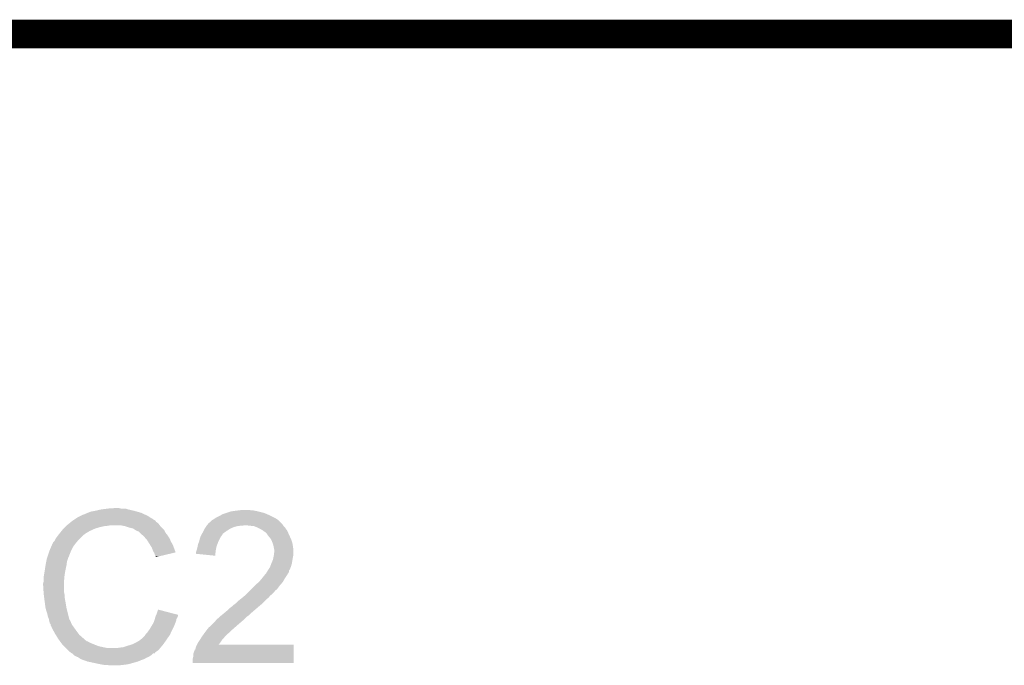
# Model space of a CAD drawing. Extents: x -1.3 to 24.2, y -3.9 to 39.2.
# Tile 33 of 34: x 14.2 to 19.5, y 35.8 to 39.2. Entities that reach past the tile are written whole.
import ezdxf

# ---------------------------------------------------------------- set-up
doc = ezdxf.new("R2010")
doc.units = 0
doc.layers.add('ACCEL_37_CLICK_V100_GKO', color=5, linetype='CONTINUOUS')
doc.layers.add('ACCEL_37_CLICK_V100_GTO', color=14, linetype='CONTINUOUS')

msp = doc.modelspace()

# ---------------------------------------------------------------- linework, layer by layer
at = {"layer": 'ACCEL_37_CLICK_V100_GKO', "const_width": 0.1524}
msp.add_lwpolyline([(1.016, 39.116), (21.844, 39.116)], dxfattribs=at)
at = {"layer": 'ACCEL_37_CLICK_V100_GTO'}
for points in [[(14.62278, 36.57346), (14.6558, 36.58108), (14.83614, 36.57346), (14.80313, 36.58108)], [(14.6558, 36.58108), (14.655814, 36.581082), (14.80313, 36.58108), (14.80312, 36.581082)], [(14.655814, 36.581082), (14.693884, 36.586158), (14.80312, 36.581082), (14.787882, 36.586158)], [(14.693884, 36.586158), (14.6939, 36.58616), (14.787882, 36.586158), (14.762482, 36.58616)], [(14.6939, 36.58616), (14.731998, 36.5887), (14.762482, 36.58616), (14.752318, 36.5887)], [(14.514812, 36.527728), (14.530076, 36.537902), (14.937738, 36.527728), (14.919958, 36.537902)], [(14.530076, 36.537902), (14.533884, 36.54044), (14.919958, 36.537902), (14.916152, 36.54044)], [(14.533884, 36.54044), (14.536426, 36.540446), (14.916152, 36.54044), (14.916142, 36.540446)], [(14.536426, 36.540446), (14.538964, 36.542982), (14.916142, 36.540446), (14.912338, 36.542982)], [(14.538964, 36.542982), (14.549114, 36.548058), (14.912338, 36.542982), (14.904722, 36.548058)], [(14.549114, 36.548058), (14.559282, 36.553142), (14.904722, 36.548058), (14.892862, 36.553142)], [(14.559282, 36.553142), (14.569442, 36.55568), (14.892862, 36.553142), (14.88694, 36.55568)], [(14.569442, 36.55568), (14.5796, 36.56076), (14.88694, 36.55568), (14.87678, 36.56076)], [(14.5796, 36.56076), (14.585948, 36.5633), (14.87678, 36.56076), (14.8717, 36.5633)], [(14.585948, 36.5633), (14.592298, 36.56584), (14.8717, 36.5633), (14.86281, 36.56584)], [(14.592298, 36.56584), (14.60754, 36.57092), (14.86281, 36.56584), (14.84503, 36.57092)], [(14.60754, 36.57092), (14.62278, 36.57346), (14.84503, 36.57092), (14.83614, 36.57346)], [(15.255242, 36.527742), (15.266668, 36.535358), (15.596866, 36.527742), (15.585442, 36.535358)], [(15.266668, 36.535358), (15.270482, 36.5379), (15.585442, 36.535358), (15.58036, 36.5379)], [(15.270482, 36.5379), (15.290798, 36.54806), (15.58036, 36.5379), (15.56004, 36.54806)], [(15.290798, 36.54806), (15.295032, 36.5506), (15.56004, 36.54806), (15.55496, 36.5506)], [(15.295032, 36.5506), (15.3035, 36.55568), (15.55496, 36.5506), (15.542768, 36.55568)], [(15.3035, 36.55568), (15.326354, 36.563298), (15.542768, 36.55568), (15.524482, 36.563298)], [(15.326354, 36.563298), (15.349222, 36.57092), (15.524482, 36.563298), (15.494, 36.57092)], [(15.349222, 36.57092), (15.367, 36.57346), (15.494, 36.57092), (15.481302, 36.57346)], [(15.367, 36.57346), (15.38732, 36.576), (15.481302, 36.57346), (15.468602, 36.576)], [(15.38732, 36.576), (15.407642, 36.57854), (15.458442, 36.576), (15.448278, 36.57854)], [(14.4526, 36.4744), (14.45768, 36.47948), (14.614144, 36.4744), (14.62532, 36.47948)], [(14.45768, 36.47948), (14.4653, 36.4871), (14.62532, 36.47948), (14.650722, 36.4871)], [(14.4653, 36.4871), (14.47038, 36.49218), (14.650722, 36.4871), (14.67358, 36.49218)], [(14.47038, 36.49218), (14.47292, 36.49472), (14.67358, 36.49218), (14.696438, 36.49472)], [(14.47292, 36.49472), (14.47546, 36.49726), (14.696438, 36.49472), (14.706598, 36.49726)], [(14.47546, 36.49726), (14.481666, 36.502338), (14.969492, 36.49726), (14.96568, 36.502338)], [(14.481666, 36.502338), (14.490978, 36.509958), (14.96568, 36.502338), (14.958062, 36.509958)], [(14.490978, 36.509958), (14.497188, 36.515038), (14.958062, 36.509958), (14.950442, 36.515038)], [(14.497188, 36.515038), (14.5034, 36.52012), (14.950442, 36.515038), (14.947052, 36.52012)], [(14.5034, 36.52012), (14.507204, 36.522656), (14.947052, 36.52012), (14.94536, 36.522656)], [(14.507204, 36.522656), (14.511016, 36.525198), (14.94536, 36.522656), (14.940284, 36.525198)], [(14.511016, 36.525198), (14.51102, 36.5252), (14.940284, 36.525198), (14.937762, 36.5252)], [(14.51102, 36.5252), (14.514812, 36.527728), (14.937762, 36.5252), (14.937738, 36.527728)], [(14.785338, 36.49218), (14.759938, 36.49726), (14.973302, 36.49218), (14.969492, 36.49726)], [(14.808202, 36.48456), (14.785338, 36.49218), (14.980922, 36.48456), (14.973302, 36.49218)], [(14.828518, 36.479482), (14.808202, 36.48456), (14.985998, 36.479482), (14.980922, 36.48456)], [(14.839958, 36.471856), (14.828518, 36.479482), (14.993622, 36.471856), (14.985998, 36.479482)], [(15.20317, 36.46678), (15.209518, 36.479478), (15.326362, 36.46678), (15.34668, 36.479478)], [(15.209518, 36.479478), (15.209522, 36.479482), (15.34668, 36.479478), (15.346688, 36.479482)], [(15.209522, 36.479482), (15.2146, 36.4871), (15.346688, 36.479482), (15.364458, 36.4871)], [(15.2146, 36.4871), (15.217986, 36.49218), (15.364458, 36.4871), (15.382238, 36.49218)], [(15.217986, 36.49218), (15.21968, 36.49472), (15.382238, 36.49218), (15.40002, 36.49472)], [(15.21968, 36.49472), (15.22171, 36.497258), (15.412716, 36.49472), (15.417796, 36.497258)], [(15.22171, 36.497258), (15.221712, 36.49726), (15.417796, 36.497258), (15.425422, 36.49726)], [(15.221712, 36.49726), (15.225776, 36.50234), (15.626928, 36.49726), (15.62354, 36.50234)], [(15.225776, 36.50234), (15.229842, 36.507422), (15.62354, 36.50234), (15.618458, 36.507422)], [(15.229842, 36.507422), (15.24254, 36.517588), (15.618458, 36.507422), (15.608292, 36.517588)], [(15.24254, 36.517588), (15.242562, 36.52012), (15.608292, 36.517588), (15.60576, 36.52012)], [(15.242562, 36.52012), (15.245086, 36.520126), (15.60576, 36.52012), (15.605754, 36.520126)], [(15.245086, 36.520126), (15.250158, 36.525198), (15.605754, 36.520126), (15.600682, 36.525198)], [(15.250158, 36.525198), (15.250164, 36.525202), (15.600682, 36.525198), (15.600676, 36.525202)], [(15.250164, 36.525202), (15.255242, 36.527742), (15.600676, 36.525202), (15.596866, 36.527742)], [(15.45082, 36.49472), (15.425422, 36.49726), (15.628622, 36.49472), (15.626928, 36.49726)], [(15.450838, 36.494718), (15.45082, 36.49472), (15.628622, 36.494718), (15.628622, 36.49472)], [(15.473676, 36.49218), (15.450838, 36.494718), (15.63116, 36.49218), (15.628622, 36.494718)], [(15.485532, 36.4871), (15.473676, 36.49218), (15.63624, 36.4871), (15.63116, 36.49218)], [(15.49146, 36.48456), (15.485532, 36.4871), (15.637934, 36.48456), (15.63624, 36.4871)], [(15.50162, 36.47948), (15.49146, 36.48456), (15.64132, 36.47948), (15.637934, 36.48456)], [(15.5067, 36.47694), (15.50162, 36.47948), (15.643226, 36.47694), (15.64132, 36.47948)], [(15.519398, 36.469322), (15.5067, 36.47694), (15.648938, 36.469322), (15.643226, 36.47694)], [(14.413228, 36.42106), (14.417042, 36.42868), (14.53896, 36.42106), (14.54658, 36.42868)], [(14.417042, 36.42868), (14.428468, 36.443918), (14.54658, 36.42868), (14.561818, 36.443918)], [(14.428468, 36.443918), (14.43228, 36.449), (14.561818, 36.443918), (14.56944, 36.449)], [(14.43228, 36.449), (14.43431, 36.451538), (14.56944, 36.449), (14.571978, 36.451538)], [(14.43431, 36.451538), (14.446504, 36.46678), (14.571978, 36.451538), (14.59738, 36.46678)], [(14.446504, 36.46678), (14.4526, 36.4744), (14.59738, 36.46678), (14.614144, 36.4744)], [(14.843758, 36.469322), (14.839958, 36.471856), (14.99489, 36.469322), (14.993622, 36.471856)], [(14.856456, 36.46424), (14.843758, 36.469322), (14.99743, 36.46424), (14.99489, 36.469322)], [(14.864078, 36.45662), (14.856456, 36.46424), (15.00124, 36.45662), (14.99743, 36.46424)], [(14.86408, 36.456618), (14.864078, 36.45662), (15.001242, 36.456618), (15.00124, 36.45662)], [(14.878596, 36.44392), (14.86408, 36.456618), (15.0114, 36.44392), (15.001242, 36.456618)], [(14.8844, 36.438842), (14.878596, 36.44392), (15.014786, 36.438842), (15.0114, 36.44392)], [(14.893292, 36.42868), (14.8844, 36.438842), (15.02156, 36.42868), (15.014786, 36.438842)], [(14.90218, 36.418522), (14.893292, 36.42868), (15.025914, 36.418522), (15.02156, 36.42868)], [(15.179042, 36.40836), (15.186658, 36.436298), (15.28191, 36.40836), (15.29588, 36.436298)], [(15.186658, 36.436298), (15.18666, 36.436302), (15.29588, 36.436298), (15.295882, 36.436302)], [(15.18666, 36.436302), (15.1922, 36.44646), (15.295882, 36.436302), (15.303498, 36.44646)], [(15.1922, 36.44646), (15.19497, 36.451536), (15.303498, 36.44646), (15.306038, 36.451536)], [(15.19497, 36.451536), (15.196356, 36.454078), (15.306038, 36.451536), (15.308578, 36.454078)], [(15.196356, 36.454078), (15.2019, 36.46424), (15.308578, 36.454078), (15.322804, 36.46424)], [(15.2019, 36.46424), (15.20317, 36.46678), (15.322804, 36.46424), (15.326362, 36.46678)], [(15.519404, 36.469318), (15.519398, 36.469322), (15.64894, 36.469318), (15.648938, 36.469322)], [(15.52956, 36.461702), (15.519404, 36.469318), (15.652326, 36.461702), (15.64894, 36.469318)], [(15.534636, 36.459162), (15.52956, 36.461702), (15.653456, 36.459162), (15.652326, 36.461702)], [(15.537178, 36.456622), (15.534636, 36.459162), (15.654584, 36.456622), (15.653456, 36.459162)], [(15.544438, 36.44646), (15.537178, 36.456622), (15.6591, 36.44646), (15.654584, 36.456622)], [(15.54988, 36.43884), (15.544438, 36.44646), (15.662564, 36.43884), (15.6591, 36.44646)], [(15.562578, 36.4236), (15.54988, 36.43884), (15.669492, 36.4236), (15.662564, 36.43884)], [(15.564758, 36.418518), (15.562578, 36.4236), (15.6718, 36.418518), (15.669492, 36.4236)], [(14.38148, 36.360098), (14.391276, 36.382958), (14.497048, 36.360098), (14.50848, 36.382958)], [(14.391276, 36.382958), (14.396722, 36.39566), (14.50848, 36.382958), (14.518004, 36.39566)], [(14.396722, 36.39566), (14.39926, 36.398206), (14.518004, 36.39566), (14.519912, 36.398206)], [(14.39926, 36.398206), (14.399262, 36.400744), (14.519912, 36.398206), (14.521816, 36.400744)], [(14.399262, 36.400744), (14.400532, 36.403282), (14.521816, 36.400744), (14.52372, 36.403282)], [(14.400532, 36.403282), (14.401802, 36.40582), (14.52372, 36.403282), (14.525894, 36.40582)], [(14.401802, 36.40582), (14.40688, 36.4109), (14.525894, 36.40582), (14.53025, 36.4109)], [(14.40688, 36.4109), (14.41196, 36.418522), (14.53025, 36.4109), (14.536784, 36.418522)], [(14.41196, 36.418522), (14.413228, 36.42106), (14.536784, 36.418522), (14.53896, 36.42106)], [(14.906946, 36.410898), (14.90218, 36.418522), (15.02918, 36.410898), (15.025914, 36.418522)], [(14.918056, 36.39312), (14.906946, 36.410898), (15.03934, 36.39312), (15.02918, 36.410898)], [(14.927578, 36.377882), (14.918056, 36.39312), (15.045046, 36.377882), (15.03934, 36.39312)], [(14.9352, 36.35756), (14.927578, 36.377882), (15.052654, 36.35756), (15.045046, 36.377882)], [(15.166338, 36.36264), (15.17142, 36.38296), (15.268446, 36.36264), (15.272512, 36.38296)], [(15.17142, 36.38296), (15.171926, 36.385498), (15.272512, 36.38296), (15.27302, 36.385498)], [(15.171926, 36.385498), (15.173962, 36.395662), (15.27302, 36.385498), (15.27683, 36.395662)], [(15.173962, 36.395662), (15.178024, 36.40582), (15.27683, 36.395662), (15.28064, 36.40582)], [(15.178024, 36.40582), (15.179042, 36.40836), (15.28064, 36.40582), (15.28191, 36.40836)], [(15.5702, 36.405818), (15.564758, 36.418518), (15.676034, 36.405818), (15.6718, 36.418518)], [(15.571046, 36.40328), (15.5702, 36.405818), (15.67688, 36.40328), (15.676034, 36.405818)], [(15.575278, 36.39058), (15.571046, 36.40328), (15.678998, 36.39058), (15.67688, 36.40328)], [(15.575788, 36.38804), (15.575278, 36.39058), (15.67942, 36.38804), (15.678998, 36.39058)], [(15.579346, 36.370258), (15.575788, 36.38804), (15.68196, 36.370258), (15.67942, 36.38804)], [(14.365224, 36.304218), (14.368272, 36.319458), (14.47546, 36.304218), (14.48054, 36.319458)], [(14.368272, 36.319458), (14.368782, 36.322), (14.48054, 36.319458), (14.48181, 36.322)], [(14.368782, 36.322), (14.369626, 36.324536), (14.48181, 36.322), (14.483078, 36.324536)], [(14.369626, 36.324536), (14.370472, 36.327074), (14.483078, 36.324536), (14.48308, 36.327074)], [(14.370472, 36.327074), (14.371318, 36.329614), (14.48308, 36.327074), (14.485614, 36.329614)], [(14.371318, 36.329614), (14.372166, 36.332156), (14.485614, 36.329614), (14.48562, 36.332156)], [(14.372166, 36.332156), (14.380634, 36.35756), (14.48562, 36.332156), (14.49578, 36.35756)], [(14.380634, 36.35756), (14.38148, 36.360098), (14.49578, 36.35756), (14.497048, 36.360098)], [(14.938592, 36.352474), (14.9352, 36.35756), (15.054556, 36.352474), (15.052654, 36.35756)], [(14.940278, 36.349944), (14.938592, 36.352474), (15.043918, 36.349944), (15.054556, 36.352474)], [(14.94282, 36.342322), (14.940278, 36.349944), (15.01187, 36.342322), (15.043918, 36.349944)], [(14.947898, 36.332164), (14.94282, 36.342322), (14.969158, 36.332164), (15.01187, 36.342322)], [(14.9479, 36.327108), (14.947898, 36.332164), (14.9479, 36.327108), (14.969158, 36.332164)], [(15.1638, 36.34488), (15.163802, 36.355022), (15.266404, 36.34488), (15.267426, 36.355022)], [(15.265378, 36.334702), (15.1638, 36.34488), (15.265378, 36.334702), (15.266404, 36.34488)], [(15.163802, 36.355022), (15.165492, 36.360102), (15.267426, 36.355022), (15.26794, 36.360102)], [(15.165492, 36.360102), (15.166338, 36.36264), (15.26794, 36.360102), (15.268446, 36.36264)], [(15.57274, 36.311842), (15.575562, 36.32454), (15.677302, 36.311842), (15.67942, 36.32454)], [(15.575562, 36.32454), (15.57782, 36.3347), (15.67942, 36.32454), (15.681452, 36.3347)], [(15.57782, 36.3347), (15.578136, 36.337238), (15.681452, 36.3347), (15.68196, 36.337238)], [(15.578136, 36.337238), (15.58036, 36.355022), (15.68196, 36.337238), (15.68196, 36.355022)], [(15.58036, 36.365182), (15.579346, 36.370258), (15.68196, 36.365182), (15.68196, 36.370258)], [(15.58036, 36.355022), (15.58036, 36.365182), (15.68196, 36.355022), (15.68196, 36.365182)], [(14.357642, 36.26104), (14.36116, 36.2839), (14.46784, 36.26104), (14.472918, 36.2839)], [(14.36116, 36.283902), (14.365224, 36.304218), (14.47292, 36.283902), (14.47546, 36.304218)], [(14.36116, 36.2839), (14.36116, 36.283902), (14.472918, 36.2839), (14.47292, 36.283902)], [(15.547338, 36.2585), (15.5575, 36.27374), (15.661638, 36.2585), (15.66817, 36.27374)], [(15.5575, 36.27374), (15.55845, 36.276278), (15.66817, 36.27374), (15.66926, 36.276278)], [(15.55845, 36.276278), (15.565118, 36.294058), (15.66926, 36.276278), (15.67434, 36.294058)], [(15.565118, 36.294058), (15.56512, 36.29406), (15.67434, 36.294058), (15.67434, 36.29406)], [(15.56512, 36.29406), (15.57274, 36.311842), (15.67434, 36.29406), (15.677302, 36.311842)], [(14.351, 36.220402), (14.353116, 36.233102), (14.461604, 36.220402), (14.46276, 36.233102)], [(14.351, 36.205162), (14.351, 36.220402), (14.46022, 36.205162), (14.461604, 36.220402)], [(14.353116, 36.233102), (14.35608, 36.25088), (14.46276, 36.233102), (14.465992, 36.25088)], [(14.35608, 36.25088), (14.357642, 36.26104), (14.465992, 36.25088), (14.46784, 36.26104)], [(15.513812, 36.212782), (15.526004, 36.22802), (15.636242, 36.212782), (15.646402, 36.22802)], [(15.526004, 36.22802), (15.5321, 36.23564), (15.646402, 36.22802), (15.650972, 36.23564)], [(15.5321, 36.23564), (15.53718, 36.240722), (15.650972, 36.23564), (15.65402, 36.240722)], [(15.53718, 36.240722), (15.537182, 36.240724), (15.65402, 36.240722), (15.65402, 36.240724)], [(15.537182, 36.240724), (15.53972, 36.245798), (15.65402, 36.240724), (15.657404, 36.245798)], [(15.53972, 36.245798), (15.54124, 36.248334), (15.657404, 36.245798), (15.659096, 36.248334)], [(15.54124, 36.248334), (15.54581, 36.255954), (15.659096, 36.248334), (15.6591, 36.255954)], [(15.54581, 36.255954), (15.547338, 36.2585), (15.6591, 36.255954), (15.661638, 36.2585)], [(14.34846, 36.187382), (14.351, 36.197542), (14.46022, 36.187382), (14.46022, 36.197542)], [(14.34846, 36.174678), (14.34846, 36.187382), (14.46022, 36.174678), (14.46022, 36.187382)], [(14.350684, 36.139118), (14.34846, 36.174678), (14.46022, 36.139118), (14.46022, 36.174678)], [(14.351, 36.197542), (14.351, 36.205162), (14.46022, 36.197542), (14.46022, 36.205162)], [(15.45844, 36.1569), (15.478762, 36.177222), (15.595598, 36.1569), (15.61084, 36.177222)], [(15.478762, 36.177222), (15.48384, 36.1823), (15.61084, 36.177222), (15.615192, 36.1823)], [(15.48384, 36.1823), (15.499078, 36.195), (15.615192, 36.1823), (15.62608, 36.195)], [(15.499078, 36.195), (15.499082, 36.195002), (15.62608, 36.195), (15.62608, 36.195002)], [(15.499082, 36.195002), (15.51178, 36.21024), (15.62608, 36.195002), (15.634788, 36.21024)], [(15.51178, 36.21024), (15.513812, 36.212782), (15.634788, 36.21024), (15.636242, 36.212782)], [(14.351, 36.13404), (14.350684, 36.139118), (14.461236, 36.13404), (14.46022, 36.139118)], [(14.351954, 36.126418), (14.351, 36.13404), (14.46276, 36.126418), (14.461236, 36.13404)], [(14.353542, 36.113718), (14.351954, 36.126418), (14.46276, 36.113718), (14.46276, 36.126418)], [(14.35608, 36.0934), (14.353542, 36.113718), (14.466456, 36.0934), (14.46276, 36.113718)], [(15.397478, 36.10102), (15.410176, 36.111178), (15.53718, 36.10102), (15.549878, 36.111178)], [(15.410176, 36.111178), (15.41018, 36.11118), (15.549878, 36.111178), (15.549878, 36.11118)], [(15.41018, 36.11118), (15.422368, 36.121338), (15.549878, 36.11118), (15.557498, 36.121338)], [(15.422368, 36.121338), (15.425418, 36.123878), (15.557498, 36.121338), (15.560882, 36.123878)], [(15.425418, 36.123878), (15.4305, 36.12896), (15.560882, 36.123878), (15.567658, 36.12896)], [(15.4305, 36.12896), (15.443198, 36.141658), (15.567658, 36.12896), (15.580358, 36.141658)], [(15.443198, 36.141658), (15.450818, 36.149278), (15.580358, 36.141658), (15.585438, 36.149278)], [(15.450818, 36.149278), (15.4559, 36.15436), (15.585438, 36.149278), (15.59306, 36.15436)], [(15.4559, 36.15436), (15.45844, 36.1569), (15.59306, 36.15436), (15.595598, 36.1569)], [(14.357098, 36.08578), (14.35608, 36.0934), (14.46784, 36.08578), (14.466456, 36.0934)], [(14.36116, 36.055302), (14.357098, 36.08578), (14.47292, 36.055302), (14.46784, 36.08578)], [(15.323818, 36.03752), (15.351766, 36.06292), (15.466904, 36.03752), (15.49654, 36.06292)], [(15.351766, 36.06292), (15.354306, 36.062926), (15.49654, 36.06292), (15.496546, 36.062926)], [(15.354306, 36.062926), (15.364462, 36.07308), (15.496546, 36.062926), (15.508732, 36.07308)], [(15.364462, 36.07308), (15.367846, 36.07562), (15.508732, 36.07308), (15.51178, 36.07562)], [(15.367846, 36.07562), (15.37462, 36.080702), (15.51178, 36.07562), (15.516862, 36.080702)], [(15.37462, 36.080702), (15.384782, 36.090862), (15.516862, 36.080702), (15.527022, 36.090862)], [(15.384782, 36.090862), (15.397478, 36.10102), (15.527022, 36.090862), (15.53718, 36.10102)], [(14.361162, 36.0553), (14.36116, 36.055302), (14.47292, 36.0553), (14.47292, 36.055302)], [(14.36624, 36.03752), (14.361162, 36.0553), (14.477368, 36.03752), (14.47292, 36.0553)], [(14.371318, 36.02228), (14.36624, 36.03752), (14.481178, 36.02228), (14.477368, 36.03752)], [(14.37386, 36.009582), (14.371318, 36.02228), (14.484354, 36.009582), (14.481178, 36.02228)], [(14.378938, 35.996882), (14.37386, 36.009582), (14.487528, 35.996882), (14.484354, 36.009582)], [(14.94427, 35.999418), (14.946446, 36.007036), (15.059658, 35.999418), (15.064738, 36.007036)], [(14.946446, 36.007036), (14.9479, 36.012122), (15.064738, 36.007036), (15.066432, 36.012122)], [(14.9479, 36.012122), (14.948986, 36.014658), (15.066432, 36.012122), (15.067278, 36.014658)], [(14.948986, 36.014658), (14.951158, 36.019722), (15.067278, 36.014658), (15.06728, 36.019722)], [(14.951158, 36.019722), (14.955522, 36.0299), (15.06728, 36.019722), (15.028448, 36.0299)], [(14.955522, 36.0299), (14.960622, 36.047676), (15.028448, 36.0299), (14.960622, 36.047676)], [(15.27302, 35.99434), (15.290162, 36.009578), (15.4178, 35.99434), (15.43304, 36.009578)], [(15.290162, 36.009578), (15.29302, 36.012118), (15.43304, 36.009578), (15.438116, 36.012118)], [(15.29302, 36.012118), (15.295872, 36.014654), (15.438116, 36.012118), (15.440654, 36.014654)], [(15.295872, 36.014654), (15.29588, 36.01466), (15.440654, 36.014654), (15.443194, 36.01466)], [(15.29588, 36.01466), (15.31761, 36.032442), (15.443194, 36.01466), (15.46098, 36.032442)], [(15.31761, 36.032442), (15.323818, 36.03752), (15.46098, 36.032442), (15.466904, 36.03752)], [(14.379448, 35.994338), (14.378938, 35.996882), (14.488164, 35.994338), (14.487528, 35.996882)], [(14.379956, 35.991796), (14.379448, 35.994338), (14.490702, 35.991796), (14.488164, 35.994338)], [(14.38148, 35.98418), (14.379956, 35.991796), (14.49451, 35.98418), (14.490702, 35.991796)], [(14.382116, 35.98164), (14.38148, 35.98418), (14.49578, 35.98164), (14.49451, 35.98418)], [(14.384018, 35.974026), (14.382116, 35.98164), (14.498828, 35.974026), (14.49578, 35.98164)], [(14.389094, 35.968946), (14.384018, 35.974026), (14.50086, 35.968946), (14.498828, 35.974026)], [(14.389096, 35.968938), (14.389094, 35.968946), (14.500862, 35.968938), (14.50086, 35.968946)], [(14.3891, 35.961326), (14.389096, 35.968938), (14.5063, 35.961326), (14.500862, 35.968938)], [(14.391634, 35.958786), (14.3891, 35.961326), (14.508114, 35.958786), (14.5063, 35.961326)], [(14.39164, 35.956246), (14.391634, 35.958786), (14.509928, 35.956246), (14.508114, 35.958786)], [(14.403952, 35.93338), (14.39164, 35.956246), (14.52626, 35.93338), (14.509928, 35.956246)], [(14.917928, 35.94608), (14.927072, 35.96132), (15.03934, 35.94608), (15.04696, 35.96132)], [(14.927072, 35.96132), (14.93774, 35.9791), (15.04696, 35.96132), (15.05407, 35.9791)], [(14.93774, 35.9791), (14.940278, 35.986718), (15.05407, 35.9791), (15.057118, 35.986718)], [(14.940278, 35.986718), (14.94282, 35.99434), (15.057118, 35.986718), (15.058642, 35.99434)], [(14.94282, 35.99434), (14.94427, 35.999418), (15.058642, 35.99434), (15.059658, 35.999418)], [(15.22476, 35.94354), (15.229842, 35.951162), (15.360102, 35.94354), (15.368814, 35.951162)], [(15.229842, 35.951162), (15.24254, 35.96132), (15.368814, 35.951162), (15.380424, 35.96132)], [(15.24254, 35.96132), (15.25524, 35.97402), (15.380424, 35.96132), (15.39494, 35.97402)], [(15.25524, 35.97402), (15.25778, 35.97656), (15.39494, 35.97402), (15.397902, 35.97656)], [(15.25778, 35.97656), (15.268664, 35.98926), (15.397902, 35.97656), (15.41272, 35.98926)], [(15.268664, 35.98926), (15.27302, 35.99434), (15.41272, 35.98926), (15.4178, 35.99434)], [(14.40942, 35.92322), (14.403952, 35.93338), (14.53388, 35.92322), (14.52626, 35.93338)], [(14.415674, 35.913058), (14.40942, 35.92322), (14.5415, 35.913058), (14.53388, 35.92322)], [(14.42974, 35.8902), (14.415674, 35.913058), (14.56763, 35.8902), (14.5415, 35.913058)], [(14.87424, 35.89274), (14.88948, 35.90798), (15.010032, 35.89274), (15.020582, 35.90798)], [(14.88948, 35.90798), (14.892864, 35.913058), (15.020582, 35.90798), (15.024098, 35.913058)], [(14.892864, 35.913058), (14.894562, 35.915602), (15.024098, 35.913058), (15.025272, 35.915602)], [(14.894562, 35.915602), (14.90218, 35.92322), (15.025272, 35.915602), (15.028788, 35.92322)], [(14.90218, 35.92322), (14.90726, 35.93084), (15.028788, 35.92322), (15.032304, 35.93084)], [(14.90726, 35.93084), (14.914882, 35.941002), (15.032304, 35.93084), (15.036996, 35.941002)], [(14.914882, 35.941002), (14.917928, 35.94608), (15.036996, 35.941002), (15.03934, 35.94608)], [(15.189516, 35.895278), (15.19428, 35.902898), (15.311118, 35.895278), (15.316198, 35.902898)], [(15.19428, 35.9029), (15.205164, 35.918138), (15.3162, 35.9029), (15.331438, 35.918138)], [(15.19428, 35.902898), (15.19428, 35.9029), (15.316198, 35.902898), (15.3162, 35.9029)], [(15.205164, 35.918138), (15.20698, 35.92068), (15.331438, 35.918138), (15.33525, 35.92068)], [(15.20698, 35.92068), (15.208884, 35.92322), (15.33525, 35.92068), (15.33906, 35.92322)], [(15.208884, 35.92322), (15.220318, 35.938462), (15.33906, 35.92322), (15.3543, 35.938462)], [(15.220318, 35.938462), (15.222222, 35.941), (15.3543, 35.938462), (15.3572, 35.941)], [(15.222222, 35.941), (15.22476, 35.94354), (15.3572, 35.941), (15.360102, 35.94354)], [(14.438978, 35.8775), (14.42974, 35.8902), (14.582146, 35.8775), (14.56763, 35.8902)], [(14.438982, 35.877494), (14.438978, 35.8775), (14.587226, 35.877494), (14.582146, 35.8775)], [(14.440826, 35.874958), (14.438982, 35.877494), (14.589764, 35.874958), (14.587226, 35.877494)], [(14.44452, 35.86988), (14.440826, 35.874958), (14.599922, 35.86988), (14.589764, 35.874958)], [(14.446368, 35.86734), (14.44452, 35.86988), (14.607538, 35.86734), (14.599922, 35.86988)], [(14.45006, 35.862262), (14.446368, 35.86734), (14.619388, 35.862262), (14.607538, 35.86734)], [(14.452602, 35.85972), (14.45006, 35.862262), (14.62532, 35.85972), (14.619388, 35.862262)], [(14.460222, 35.8521), (14.452602, 35.85972), (14.645642, 35.8521), (14.62532, 35.85972)], [(14.465302, 35.84702), (14.460222, 35.8521), (14.6685, 35.84702), (14.645642, 35.8521)], [(14.470382, 35.84194), (14.465302, 35.84702), (14.693902, 35.84194), (14.6685, 35.84702)], [(14.752322, 35.84448), (14.775182, 35.847022), (14.973722, 35.84448), (14.97584, 35.847022)], [(14.775182, 35.847022), (14.79804, 35.85464), (14.97584, 35.847022), (14.982188, 35.85464)], [(14.79804, 35.85464), (14.82344, 35.86226), (14.982188, 35.85464), (14.98854, 35.86226)], [(14.82344, 35.86226), (14.848838, 35.87496), (14.98854, 35.86226), (14.99761, 35.87496)], [(14.848838, 35.87496), (14.857306, 35.88004), (14.99761, 35.87496), (15.00124, 35.88004)], [(14.857306, 35.88004), (14.86154, 35.88258), (15.00124, 35.88004), (15.002998, 35.88258)], [(14.86154, 35.88258), (14.87424, 35.89274), (15.002998, 35.88258), (15.010032, 35.89274)], [(15.161258, 35.84194), (15.1638, 35.852102), (15.684494, 35.84194), (15.684498, 35.852102)], [(15.1638, 35.852102), (15.167598, 35.859698), (15.684498, 35.852102), (15.6845, 35.859698)], [(15.167598, 35.859698), (15.167608, 35.85972), (15.6845, 35.859698), (15.283224, 35.85972)], [(15.167608, 35.85972), (15.171422, 35.867342), (15.283224, 35.85972), (15.288922, 35.867342)], [(15.171422, 35.867342), (15.179886, 35.88004), (15.288922, 35.867342), (15.29842, 35.88004)], [(15.179886, 35.88004), (15.18158, 35.88258), (15.29842, 35.88004), (15.300112, 35.88258)], [(15.18158, 35.88258), (15.184754, 35.88766), (15.300112, 35.88258), (15.3035, 35.88766)], [(15.184754, 35.88766), (15.189516, 35.895278), (15.3035, 35.88766), (15.311118, 35.895278)], [(14.480544, 35.831778), (14.470382, 35.84194), (14.963138, 35.831778), (14.971606, 35.84194)], [(14.48816, 35.824162), (14.480544, 35.831778), (14.952482, 35.824162), (14.963138, 35.831778)], [(14.49495, 35.81907), (14.48816, 35.824162), (14.94536, 35.81907), (14.952482, 35.824162)], [(14.49832, 35.816542), (14.49495, 35.81907), (14.945354, 35.816542), (14.94536, 35.81907)], [(14.498336, 35.816534), (14.49832, 35.816542), (14.945354, 35.816534), (14.945354, 35.816542)], [(14.503396, 35.814002), (14.498336, 35.816534), (14.942816, 35.814002), (14.945354, 35.816534)], [(14.5034, 35.814), (14.503396, 35.814002), (14.942814, 35.814), (14.942816, 35.814002)], [(14.503406, 35.813994), (14.5034, 35.814), (14.935194, 35.813994), (14.942814, 35.814)], [(14.50848, 35.80892), (14.503406, 35.813994), (14.930118, 35.80892), (14.935194, 35.813994)], [(14.513554, 35.803846), (14.50848, 35.80892), (14.923352, 35.803846), (14.930118, 35.80892)], [(14.516078, 35.80384), (14.513554, 35.803846), (14.923346, 35.80384), (14.923352, 35.803846)], [(14.5161, 35.801316), (14.516078, 35.80384), (14.91998, 35.801316), (14.923346, 35.80384)], [(14.516138, 35.8013), (14.5161, 35.801316), (14.91996, 35.8013), (14.91998, 35.801316)], [(14.527966, 35.79622), (14.516138, 35.8013), (14.91234, 35.79622), (14.91996, 35.8013)], [(14.53388, 35.79368), (14.527966, 35.79622), (14.905988, 35.79368), (14.91234, 35.79622)], [(14.537692, 35.79114), (14.53388, 35.79368), (14.899638, 35.79114), (14.905988, 35.79368)], [(14.693902, 35.84194), (14.744702, 35.841942), (14.971606, 35.84194), (14.971608, 35.841942)], [(14.744702, 35.841942), (14.752322, 35.84448), (14.971608, 35.841942), (14.973722, 35.84448)], [(15.14602, 35.786062), (15.14856, 35.796222), (15.684482, 35.786062), (15.684484, 35.796222)], [(15.14856, 35.808922), (15.151102, 35.819082), (15.684488, 35.808922), (15.68449, 35.819082)], [(15.14856, 35.796222), (15.14856, 35.808922), (15.684484, 35.796222), (15.684488, 35.808922)], [(15.151102, 35.819082), (15.15618, 35.831784), (15.68449, 35.819082), (15.684492, 35.831784)], [(15.15618, 35.831784), (15.156202, 35.83432), (15.684492, 35.831784), (15.684494, 35.83432)], [(15.156202, 35.83432), (15.158724, 35.834336), (15.684494, 35.83432), (15.684494, 35.834336)], [(15.158724, 35.834336), (15.161258, 35.84194), (15.684494, 35.834336), (15.684494, 35.84194)], [(14.549118, 35.783522), (14.537692, 35.79114), (14.886942, 35.783522), (14.899638, 35.79114)], [(14.549124, 35.78352), (14.549118, 35.783522), (14.88694, 35.78352), (14.886942, 35.783522)], [(14.56335, 35.77844), (14.549124, 35.78352), (14.871702, 35.77844), (14.88694, 35.78352)], [(14.58468, 35.770822), (14.56335, 35.77844), (14.853928, 35.770822), (14.871702, 35.77844)], [(14.5847, 35.770818), (14.58468, 35.770822), (14.85392, 35.770818), (14.853928, 35.770822)], [(14.632098, 35.76066), (14.5847, 35.770818), (14.81836, 35.76066), (14.85392, 35.770818)], [(14.6558, 35.75558), (14.632098, 35.76066), (14.798038, 35.75558), (14.81836, 35.76066)], [(14.671038, 35.75304), (14.6558, 35.75558), (14.77772, 35.75304), (14.798038, 35.75558)], [(14.698978, 35.7505), (14.686278, 35.75304), (14.754858, 35.7505), (14.77772, 35.75304)], [(15.14602, 35.763222), (15.14602, 35.786062), (15.684478, 35.763222), (15.684482, 35.786062)], [(15.684478, 35.7632), (15.14602, 35.763222), (15.684478, 35.7632), (15.684478, 35.763222)]]:
    msp.add_solid(points, dxfattribs=at)

doc.saveas('drawing.dxf')
